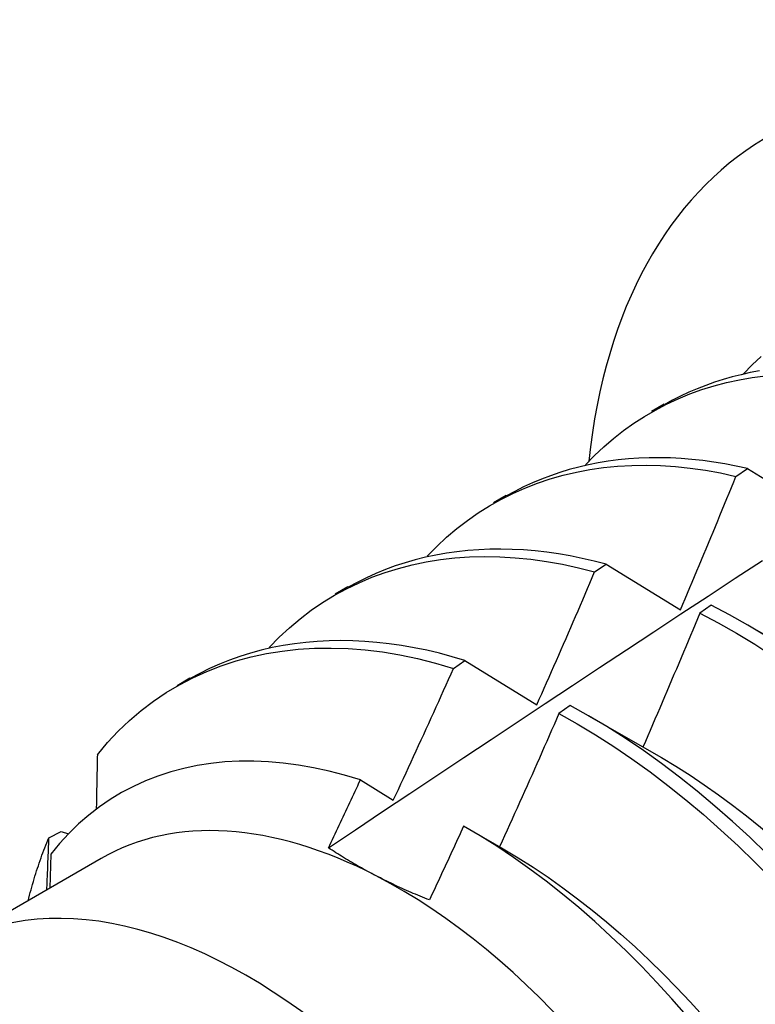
# Model space of a CAD drawing. Header units: inches. Extents: x 0 to 149, y -11 to 97.
# Tile 51 of 65: x 126.424 to 126.586, y 54.022 to 54.239. Entities that reach past the tile are written whole.
import ezdxf

# ---------------------------------------------------------------- set-up
doc = ezdxf.new("R2010")
doc.units = ezdxf.units.IN
doc.header["$LTSCALE"] = 8.944272
doc.header["$MEASUREMENT"] = 0
doc.layers.add('Visible Edges(ANSI)', color=7, linetype='Continuous', lineweight=25)
doc.layers.add('Visible Tangent Edges(ANSI)', color=7, linetype='Continuous', lineweight=25)

msp = doc.modelspace()

# ---------------------------------------------------------------- linework, layer by layer
at = {"layer": 'Visible Edges(ANSI)'}
for p, q in [((126.56329, 54.15275), (126.5661, 54.15437)), ((126.58189, 54.13845), (126.5844, 54.14015)), ((126.5844, 54.14015), (126.6013, 54.12984)), ((126.52849, 54.13266), (126.5313, 54.13428)), ((126.55079, 54.11741), (126.55331, 54.11911)), ((126.55331, 54.11911), (126.56966, 54.10909)), ((126.49369, 54.11257), (126.4965, 54.11419)), ((126.57642, 54.11012), (126.57391, 54.10834)), ((126.58427, 54.10589), (126.60028, 54.09667)), ((126.51972, 54.09621), (126.52223, 54.09793)), ((126.52223, 54.09793), (126.53805, 54.0882)), ((126.45889, 54.09248), (126.4617, 54.0941)), ((126.54542, 54.08805), (126.54292, 54.08626)), ((126.54947, 54.0858), (126.56548, 54.07658)), ((126.49922, 54.07166), (126.50647, 54.06719)), ((126.43068, 54.05897), (126.43338, 54.06032)), ((126.43338, 54.06032), (126.435, 54.05985)), ((126.52253, 54.06119), (126.53069, 54.05649)), ((126.44214, 54.05439), (126.40873, 54.0351)), ((126.43108, 54.05536), (126.43084, 54.04786))]:
    msp.add_line(p, q, dxfattribs=at)
at = {"layer": 'Visible Edges(ANSI)', "flags": 128}
for points in [[(126.58358, 54.16102), (126.58547, 54.16298), (126.58743, 54.16483)], [(126.54877, 54.14095), (126.55075, 54.143), (126.55281, 54.14494), (126.55495, 54.14677), (126.55715, 54.1485), (126.55942, 54.15012), (126.56176, 54.15163), (126.56416, 54.15303), (126.56663, 54.15432), (126.56916, 54.1555), (126.57175, 54.15657), (126.57439, 54.15753), (126.57709, 54.15837), (126.57984, 54.1591), (126.58264, 54.15971), (126.58549, 54.16021), (126.58839, 54.16059)], [(126.58708, 54.16164), (126.58504, 54.16126), (126.58303, 54.16081), (126.58104, 54.16031), (126.57908, 54.15975), (126.57715, 54.15914), (126.57525, 54.15846), (126.57337, 54.15772), (126.57153, 54.15693), (126.56972, 54.15608), (126.56793, 54.15517), (126.56618, 54.15421)], [(126.5844, 54.14015), (126.58193, 54.1407), (126.57947, 54.14117), (126.57703, 54.14158), (126.57461, 54.14191), (126.57221, 54.14218), (126.56983, 54.14237), (126.56746, 54.14249), (126.56512, 54.14254), (126.5628, 54.14253), (126.56051, 54.14244), (126.55824, 54.14228), (126.556, 54.14206), (126.55378, 54.14177), (126.55159, 54.14141), (126.54942, 54.14098), (126.54729, 54.14048), (126.54519, 54.13992), (126.54311, 54.13929), (126.54107, 54.13859), (126.53906, 54.13783), (126.53709, 54.137), (126.53515, 54.13611), (126.53325, 54.13515), (126.53138, 54.13413)], [(126.51396, 54.12088), (126.51604, 54.12302), (126.5182, 54.12505), (126.52044, 54.12695), (126.52277, 54.12874), (126.52516, 54.13041), (126.52763, 54.13196), (126.53017, 54.13339), (126.53278, 54.1347), (126.53545, 54.13588), (126.53819, 54.13695), (126.54099, 54.13788), (126.54385, 54.1387), (126.54676, 54.13939), (126.54973, 54.13995), (126.55275, 54.14038), (126.55582, 54.14069), (126.55894, 54.14087), (126.5621, 54.14092), (126.56531, 54.14084), (126.56855, 54.14063), (126.57184, 54.14028), (126.57516, 54.13981), (126.57851, 54.1392), (126.58189, 54.13845)], [(126.56966, 54.10909), (126.57018, 54.11031), (126.5707, 54.11153), (126.57122, 54.11275), (126.57174, 54.11397), (126.57225, 54.11519), (126.57277, 54.11641), (126.57328, 54.11764), (126.57379, 54.11886), (126.57431, 54.12008), (126.57482, 54.1213), (126.57533, 54.12253), (126.57584, 54.12375), (126.57635, 54.12497), (126.57685, 54.1262), (126.57736, 54.12742), (126.57787, 54.12865), (126.57837, 54.12987), (126.57888, 54.1311), (126.57938, 54.13232), (126.57989, 54.13355), (126.58039, 54.13477), (126.58089, 54.136), (126.58139, 54.13723), (126.58189, 54.13845)], [(126.47915, 54.10081), (126.48133, 54.10305), (126.48359, 54.10515), (126.48594, 54.10713), (126.48838, 54.10898), (126.4909, 54.1107), (126.4935, 54.11229), (126.49618, 54.11374), (126.49893, 54.11506), (126.50176, 54.11624), (126.50465, 54.11729), (126.50761, 54.11821), (126.51063, 54.11899), (126.51371, 54.11963), (126.51685, 54.12013), (126.52004, 54.1205), (126.52328, 54.12072), (126.52658, 54.12081), (126.52992, 54.12075), (126.53331, 54.12055), (126.53673, 54.12021), (126.5402, 54.11973), (126.5437, 54.1191), (126.54723, 54.11833), (126.55079, 54.11741)], [(126.55331, 54.11911), (126.55066, 54.1198), (126.54803, 54.12041), (126.54541, 54.12094), (126.54282, 54.12138), (126.54025, 54.12175), (126.53769, 54.12204), (126.53516, 54.12225), (126.53265, 54.12238), (126.53017, 54.12243), (126.52771, 54.12241), (126.52527, 54.1223), (126.52287, 54.12212), (126.52049, 54.12187), (126.51815, 54.12153), (126.51583, 54.12112), (126.51355, 54.12064), (126.5113, 54.12008), (126.50908, 54.11944), (126.5069, 54.11873), (126.50476, 54.11794), (126.50265, 54.11708), (126.50058, 54.11614), (126.49855, 54.11513), (126.49657, 54.11405)], [(126.49218, 54.05673), (126.49815, 54.06072), (126.50411, 54.0647), (126.51008, 54.06867), (126.51604, 54.07264), (126.52201, 54.07661), (126.52798, 54.08057), (126.53395, 54.08453), (126.53992, 54.08848), (126.54589, 54.09243), (126.55186, 54.09637), (126.55783, 54.10031), (126.56381, 54.10425), (126.56978, 54.10818), (126.57576, 54.1121), (126.58173, 54.11603), (126.58771, 54.11994)], [(126.53805, 54.0882), (126.5386, 54.08941), (126.53913, 54.09063), (126.53967, 54.09184), (126.54021, 54.09306), (126.54075, 54.09427), (126.54129, 54.09549), (126.54182, 54.0967), (126.54236, 54.09792), (126.54289, 54.09913), (126.54342, 54.10035), (126.54395, 54.10157), (126.54449, 54.10278), (126.54502, 54.104), (126.54555, 54.10522), (126.54607, 54.10644), (126.5466, 54.10765), (126.54713, 54.10887), (126.54765, 54.11009), (126.54818, 54.11131), (126.5487, 54.11253), (126.54923, 54.11375), (126.54975, 54.11497), (126.55027, 54.11619), (126.55079, 54.11741)], [(126.58852, 54.10332), (126.5845, 54.10575), (126.58046, 54.10801), (126.57642, 54.11012)], [(126.57391, 54.10834), (126.5734, 54.10711), (126.57289, 54.10588), (126.57238, 54.10465), (126.57187, 54.10343), (126.57135, 54.1022), (126.57084, 54.10097), (126.57032, 54.09974), (126.56981, 54.09851), (126.56929, 54.09729), (126.56877, 54.09606), (126.56825, 54.09483), (126.56773, 54.09361), (126.56721, 54.09238), (126.56669, 54.09116), (126.56617, 54.08993), (126.56565, 54.0887), (126.56512, 54.08748), (126.5646, 54.08625), (126.56407, 54.08503), (126.56355, 54.08381), (126.56302, 54.08258), (126.56249, 54.08136), (126.56196, 54.08013), (126.56143, 54.07891)], [(126.57391, 54.10834), (126.57795, 54.10622), (126.58199, 54.10394), (126.58602, 54.10151), (126.59003, 54.09893)], [(126.52223, 54.09793), (126.51941, 54.09877), (126.51661, 54.09952), (126.51382, 54.10018), (126.51105, 54.10075), (126.50831, 54.10123), (126.50558, 54.10162), (126.50288, 54.10193), (126.5002, 54.10215), (126.49755, 54.10228), (126.49492, 54.10232), (126.49232, 54.10228), (126.48975, 54.10215), (126.48722, 54.10193), (126.48471, 54.10163), (126.48224, 54.10125), (126.47981, 54.10078), (126.47741, 54.10022), (126.47505, 54.09958), (126.47273, 54.09885), (126.47045, 54.09805), (126.46821, 54.09715), (126.46601, 54.09618), (126.46386, 54.09512), (126.46176, 54.09398)], [(126.44133, 54.0772), (126.44358, 54.07988), (126.44594, 54.0824), (126.44842, 54.08476), (126.45101, 54.08696), (126.4537, 54.08901), (126.4565, 54.09089), (126.45939, 54.09261), (126.46237, 54.09416), (126.46545, 54.09555), (126.46861, 54.09678), (126.47185, 54.09784), (126.47517, 54.09874), (126.47856, 54.09947), (126.48203, 54.10003), (126.48556, 54.10042), (126.48916, 54.10064), (126.49281, 54.10069), (126.49652, 54.10057), (126.50028, 54.10028), (126.50409, 54.09982), (126.50794, 54.09918), (126.51183, 54.09837), (126.51576, 54.09738), (126.51972, 54.09621)], [(126.50647, 54.06719), (126.50703, 54.06839), (126.50759, 54.0696), (126.50815, 54.07081), (126.50871, 54.07201), (126.50927, 54.07322), (126.50983, 54.07443), (126.51038, 54.07563), (126.51094, 54.07684), (126.5115, 54.07805), (126.51205, 54.07926), (126.5126, 54.08047), (126.51316, 54.08168), (126.51371, 54.08289), (126.51426, 54.0841), (126.51481, 54.08531), (126.51536, 54.08652), (126.51591, 54.08773), (126.51646, 54.08894), (126.517, 54.09015), (126.51755, 54.09136), (126.51809, 54.09257), (126.51864, 54.09379), (126.51918, 54.095), (126.51972, 54.09621)], [(126.54292, 54.08626), (126.54238, 54.08504), (126.54185, 54.08382), (126.54131, 54.08259), (126.54078, 54.08137), (126.54024, 54.08014), (126.5397, 54.07892), (126.53916, 54.0777), (126.53862, 54.07648), (126.53808, 54.07525), (126.53754, 54.07403), (126.537, 54.07281), (126.53646, 54.07159), (126.53591, 54.07037), (126.53537, 54.06915), (126.53482, 54.06793), (126.53428, 54.0667), (126.53373, 54.06549), (126.53318, 54.06427), (126.53263, 54.06305), (126.53208, 54.06183), (126.53153, 54.06061), (126.53098, 54.05939), (126.53043, 54.05817), (126.52988, 54.05695)], [(126.54292, 54.08626), (126.54696, 54.084), (126.55099, 54.08158), (126.555, 54.07901), (126.559, 54.07629), (126.56298, 54.07343), (126.56693, 54.07043), (126.57085, 54.0673), (126.57473, 54.06404), (126.57858, 54.06066), (126.58239, 54.05715), (126.58615, 54.05354), (126.58985, 54.04981), (126.5935, 54.04598), (126.5971, 54.04205), (126.60063, 54.03802), (126.60409, 54.03391), (126.60747, 54.0297), (126.61079, 54.02542), (126.61402, 54.02105)], [(126.61974, 54.01858), (126.61659, 54.02301), (126.61335, 54.02737), (126.61003, 54.03165), (126.60664, 54.03585), (126.60317, 54.03996), (126.59964, 54.04398), (126.59604, 54.0479), (126.59238, 54.05172), (126.58867, 54.05544), (126.58491, 54.05905), (126.5811, 54.06254), (126.57725, 54.06592), (126.57336, 54.06917), (126.56944, 54.07229), (126.56549, 54.07527), (126.56151, 54.07813), (126.55751, 54.08083), (126.55349, 54.08339), (126.54946, 54.0858), (126.54542, 54.08805)], [(126.49922, 54.07166), (126.49576, 54.0727), (126.49233, 54.07358), (126.48894, 54.07433), (126.48558, 54.07492), (126.48226, 54.07536), (126.47898, 54.07565), (126.47574, 54.07579), (126.47256, 54.07578), (126.46942, 54.07562), (126.46633, 54.0753), (126.46331, 54.07484), (126.46035, 54.07422), (126.45747, 54.07345), (126.45466, 54.07253), (126.45192, 54.07146), (126.44926, 54.07025), (126.44668, 54.06889), (126.44418, 54.06738), (126.44177, 54.06573), (126.43944, 54.06393), (126.43721, 54.06199), (126.43506, 54.05992), (126.43302, 54.0577), (126.43108, 54.05536)], [(126.44133, 54.0772), (126.44132, 54.07671), (126.44131, 54.07621), (126.4413, 54.07571), (126.44129, 54.07521), (126.44128, 54.07472), (126.44127, 54.07422), (126.44126, 54.07372), (126.44125, 54.07322), (126.44124, 54.07272), (126.44123, 54.07222), (126.44122, 54.07173), (126.44121, 54.07123), (126.4412, 54.07073), (126.44119, 54.07023), (126.44118, 54.06973), (126.44117, 54.06923), (126.44116, 54.06873), (126.44115, 54.06823), (126.44114, 54.06773), (126.44113, 54.06723), (126.44112, 54.06673), (126.44111, 54.06623), (126.4411, 54.06573), (126.44109, 54.06522)], [(126.56548, 54.07658), (126.56864, 54.0747), (126.57179, 54.07271), (126.57493, 54.07062), (126.57805, 54.06843), (126.58115, 54.06614), (126.58424, 54.06375), (126.5873, 54.06128), (126.59033, 54.05871), (126.59334, 54.05606), (126.59631, 54.05332), (126.59926, 54.05051), (126.60216, 54.04762), (126.60503, 54.04465), (126.60785, 54.04161), (126.61063, 54.03851), (126.61336, 54.03534), (126.61604, 54.0321), (126.61866, 54.02881), (126.62123, 54.02546), (126.62374, 54.02206)], [(126.49218, 54.05673), (126.49248, 54.05735), (126.49277, 54.05797), (126.49307, 54.05859), (126.49336, 54.05922), (126.49366, 54.05984), (126.49395, 54.06046), (126.49425, 54.06108), (126.49454, 54.0617), (126.49483, 54.06232), (126.49513, 54.06294), (126.49542, 54.06357), (126.49571, 54.06419), (126.49601, 54.06481), (126.4963, 54.06543), (126.49659, 54.06606), (126.49688, 54.06668), (126.49718, 54.0673), (126.49747, 54.06792), (126.49776, 54.06854), (126.49805, 54.06917), (126.49834, 54.06979), (126.49863, 54.07041), (126.49892, 54.07104), (126.49922, 54.07166)], [(126.52195, 54.06151), (126.52164, 54.06084), (126.52133, 54.06016), (126.52102, 54.05948), (126.52071, 54.0588), (126.5204, 54.05812), (126.52008, 54.05745), (126.51977, 54.05677), (126.51946, 54.05609), (126.51915, 54.05542), (126.51883, 54.05474), (126.51852, 54.05406), (126.5182, 54.05338), (126.51789, 54.05271), (126.51758, 54.05203), (126.51726, 54.05135), (126.51695, 54.05068), (126.51663, 54.05), (126.51632, 54.04932), (126.516, 54.04865), (126.51569, 54.04797), (126.51537, 54.0473), (126.51505, 54.04662), (126.51474, 54.04594), (126.51442, 54.04527)], [(126.57103, 54.01986), (126.56779, 54.02355), (126.56449, 54.02715), (126.56114, 54.03065), (126.55774, 54.03405), (126.5543, 54.03734), (126.55081, 54.04052), (126.54728, 54.04359), (126.54372, 54.04655), (126.54013, 54.04938), (126.53652, 54.05207), (126.5329, 54.05464), (126.52926, 54.05707), (126.52561, 54.05936), (126.52195, 54.06151)], [(126.4261, 54.04509), (126.42625, 54.0457), (126.42641, 54.0463), (126.42657, 54.04691), (126.42674, 54.04751), (126.4269, 54.04811), (126.42707, 54.04871), (126.42725, 54.0493), (126.42742, 54.04989), (126.4276, 54.05048), (126.42779, 54.05107), (126.42797, 54.05165), (126.42816, 54.05223), (126.42835, 54.05281), (126.42855, 54.05338), (126.42875, 54.05395), (126.42895, 54.05452), (126.42915, 54.05509), (126.42936, 54.05565), (126.42957, 54.05621), (126.42979, 54.05677), (126.43001, 54.05732), (126.43023, 54.05787), (126.43045, 54.05842), (126.43068, 54.05897)], [(126.43022, 54.04751), (126.43024, 54.04799), (126.43026, 54.04847), (126.43028, 54.04895), (126.4303, 54.04943), (126.43032, 54.0499), (126.43034, 54.05038), (126.43036, 54.05086), (126.43038, 54.05134), (126.4304, 54.05182), (126.43042, 54.0523), (126.43043, 54.05277), (126.43045, 54.05325), (126.43047, 54.05373), (126.43049, 54.05421), (126.43051, 54.05468), (126.43053, 54.05516), (126.43055, 54.05564), (126.43057, 54.05611), (126.43059, 54.05659), (126.4306, 54.05706), (126.43062, 54.05754), (126.43064, 54.05802), (126.43066, 54.05849), (126.43068, 54.05897)], [(126.50269, 54.05058), (126.50222, 54.05083), (126.50176, 54.05107), (126.5013, 54.05131), (126.50084, 54.05156), (126.50038, 54.05181), (126.49993, 54.05206), (126.49948, 54.05231), (126.49903, 54.05256), (126.49858, 54.05281), (126.49814, 54.05306), (126.4977, 54.05332), (126.49726, 54.05357), (126.49682, 54.05383), (126.49639, 54.05409), (126.49596, 54.05435), (126.49553, 54.05461), (126.4951, 54.05487), (126.49468, 54.05513), (126.49426, 54.05539), (126.49384, 54.05566), (126.49342, 54.05593), (126.493, 54.05619), (126.49259, 54.05646), (126.49218, 54.05673)], [(126.53069, 54.05649), (126.53398, 54.05453), (126.53727, 54.05245), (126.54054, 54.05026), (126.54379, 54.04796), (126.54702, 54.04555), (126.55024, 54.04304), (126.55342, 54.04043), (126.55658, 54.03773), (126.5597, 54.03493), (126.56279, 54.03204), (126.56584, 54.02906), (126.56884, 54.026), (126.57181, 54.02287), (126.57472, 54.01966)], [(126.51442, 54.04527), (126.51391, 54.04547), (126.51339, 54.04568), (126.51288, 54.04589), (126.51238, 54.0461), (126.51187, 54.04631), (126.51137, 54.04652), (126.51087, 54.04673), (126.51037, 54.04695), (126.50987, 54.04716), (126.50938, 54.04738), (126.50889, 54.0476), (126.5084, 54.04782), (126.50791, 54.04804), (126.50743, 54.04827), (126.50694, 54.04849), (126.50646, 54.04872), (126.50598, 54.04895), (126.50551, 54.04918), (126.50503, 54.04941), (126.50456, 54.04964), (126.50409, 54.04987), (126.50362, 54.05011), (126.50315, 54.05035), (126.50269, 54.05058)]]:
    msp.add_lwpolyline(points, dxfattribs=at)
at = {"layer": 'Visible Edges(ANSI)'}
for centre, major_axis, start_param, end_param in [((126.68645, 54.04429), (-0.0975, 0.16887), 5.635521, 6.95234), ((126.50759, 53.94102), (-0.06545, 0.11337), 5.550735, 6.283185), ((126.50759, 53.94102), (0.06545, -0.11337), 1.361945, 2.409143)]:
    msp.add_ellipse(centre, major_axis=major_axis, ratio=0.57735, start_param=start_param, end_param=end_param, dxfattribs=at)
at = {"layer": 'Visible Tangent Edges(ANSI)'}
msp.add_ellipse((126.47418, 53.92173), major_axis=(0.06545, -0.11337), ratio=0.57735, start_param=0, end_param=3.141593, dxfattribs=at)

doc.saveas('drawing.dxf')
